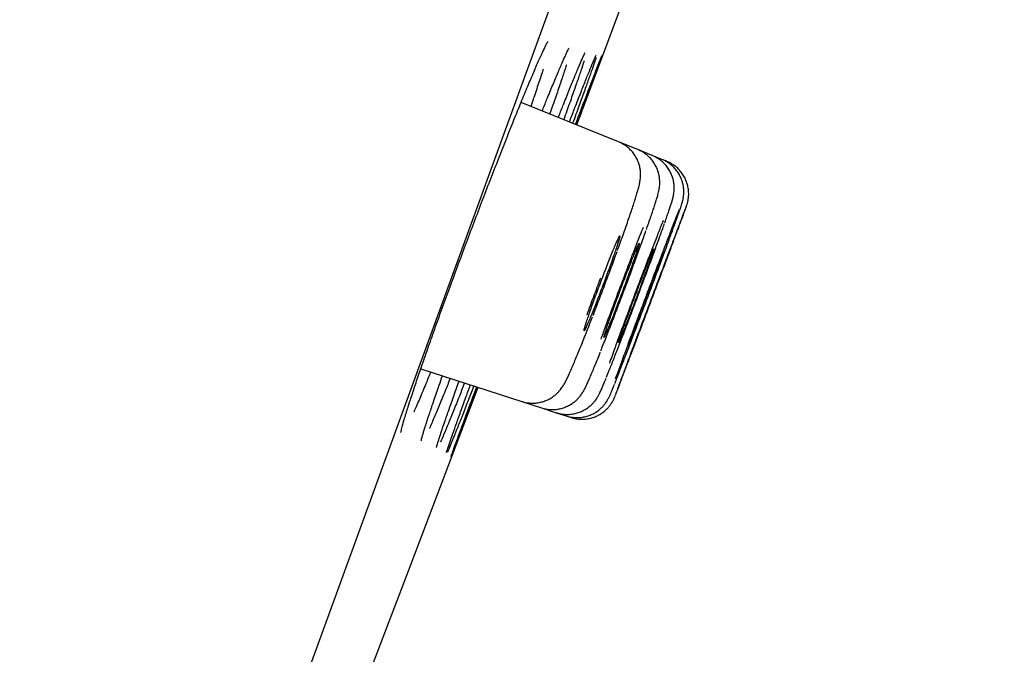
# Model space of a CAD drawing. Header units: millimetres. Extents: x 8 to 1091, y 12 to 2370.
# Tile 82 of 88: x 1027 to 1039, y 2236 to 2243. Entities that reach past the tile are written whole.
import ezdxf

# ---------------------------------------------------------------- set-up
doc = ezdxf.new("R2010")
doc.units = ezdxf.units.MM

msp = doc.modelspace()

# ---------------------------------------------------------------- linework, layer by layer
at = {"color": 7, "linetype": 'Continuous', "lineweight": 30}
for p, q in [((1054.735, 2301.877), (1019.421, 2204.854)), ((1034.262, 2241.946), (1033.151, 2242.395)), ((1034.481, 2241.857), (1034.262, 2241.946)), ((1034.646, 2241.791), (1034.481, 2241.857)), ((1034.756, 2241.746), (1034.646, 2241.791)), ((1034.811, 2241.724), (1034.756, 2241.746)), ((1032.009, 2239.359), (1033.158, 2238.986)), ((1033.158, 2238.986), (1033.384, 2238.912)), ((1033.384, 2238.912), (1033.553, 2238.857)), ((1033.553, 2238.857), (1033.666, 2238.821)), ((1033.666, 2238.821), (1033.722, 2238.802)), ((1032.074, 2238.744), (1032.076, 2238.749))]:
    msp.add_line(p, q, dxfattribs=at)
at = {"color": 7, "linetype": 'Continuous', "lineweight": 30, "flags": 128}
for points in [[(1033.786, 2242.138), (1034.524, 2244.113), (1035.672, 2247.206)], [(1030.741, 2234.099), (1031.899, 2237.136), (1032.661, 2239.147)]]:
    msp.add_lwpolyline(points, dxfattribs=at)
at = {"color": 7, "linetype": 'Continuous', "lineweight": 30}
msp.add_arc((1386.609, 2125.748), 395.3, 152.54464, 170.40143, dxfattribs=at)
for points, knots in [([(1033.305, 2242.762), (1033.309, 2242.771), (1033.324, 2242.807), (1033.348, 2242.861), (1033.376, 2242.924), (1033.401, 2242.978), (1033.422, 2243.022), (1033.438, 2243.054), (1033.45, 2243.076), (1033.456, 2243.087), (1033.46, 2243.092), (1033.459, 2243.091), (1033.459, 2243.091)], [0, 0, 0, 0, 0.045617, 0.183166, 0.319469, 0.453971, 0.585865, 0.713565, 0.822157, 0.917956, 0.99696, 1, 1, 1, 1]), ([(1033.643, 2242.901), (1033.65, 2242.914), (1033.662, 2242.943), (1033.677, 2242.975), (1033.689, 2242.998), (1033.696, 2243.011), (1033.699, 2243.016), (1033.698, 2243.015), (1033.698, 2243.015)], [0, 0, 0, 0, 0.209336, 0.444914, 0.648504, 0.829184, 0.977011, 1, 1, 1, 1]), ([(1033.859, 2242.917), (1033.863, 2242.926), (1033.871, 2242.943), (1033.877, 2242.956), (1033.881, 2242.962), (1033.88, 2242.961), (1033.88, 2242.961)], [0, 0, 0, 0, 0.380059, 0.698258, 0.953616, 1, 1, 1, 1]), ([(1033.392, 2242.297), (1033.409, 2242.341), (1033.452, 2242.448), (1033.513, 2242.596), (1033.574, 2242.742), (1033.619, 2242.847), (1033.64, 2242.894), (1033.647, 2242.91)], [0, 0, 0, 0, 0.159224, 0.396235, 0.634002, 0.871013, 1, 1, 1, 1]), ([(1033.575, 2242.223), (1033.593, 2242.269), (1033.637, 2242.379), (1033.697, 2242.53), (1033.757, 2242.677), (1033.807, 2242.797), (1033.843, 2242.882), (1033.858, 2242.915), (1033.863, 2242.927)], [0, 0, 0, 0, 0.1339945, 0.3227795, 0.5121663, 0.7009513, 0.8897554, 1, 1, 1, 1]), ([(1033.869, 2242.868), (1033.868, 2242.865), (1033.859, 2242.838), (1033.833, 2242.759), (1033.79, 2242.632), (1033.736, 2242.477), (1033.685, 2242.332), (1033.649, 2242.232), (1033.637, 2242.198)], [0, 0, 0, 0, 0.022268, 0.239493, 0.456027, 0.672514, 0.889693, 1, 1, 1, 1]), ([(1033.702, 2242.172), (1033.721, 2242.22), (1033.764, 2242.333), (1033.824, 2242.487), (1033.882, 2242.634), (1033.931, 2242.756), (1033.969, 2242.849), (1033.993, 2242.906), (1034, 2242.922), (1034.002, 2242.926)], [0, 0, 0, 0, 0.1231571, 0.2879847, 0.4533379, 0.6181654, 0.782993, 0.9483463, 1, 1, 1, 1]), ([(1034.006, 2242.907), (1034.005, 2242.904), (1033.999, 2242.886), (1033.978, 2242.824), (1033.943, 2242.723), (1033.897, 2242.594), (1033.842, 2242.439), (1033.789, 2242.293), (1033.752, 2242.192), (1033.739, 2242.157)], [0, 0, 0, 0, 0.037543, 0.211422, 0.385856, 0.559735, 0.733597, 0.908013, 1, 1, 1, 1]), ([(1033.771, 2242.144), (1033.79, 2242.194), (1033.834, 2242.309), (1033.893, 2242.464), (1033.949, 2242.612), (1033.996, 2242.734), (1034.033, 2242.83), (1034.059, 2242.896), (1034.074, 2242.932), (1034.076, 2242.936), (1034.076, 2242.936)], [0, 0, 0, 0, 0.1084, 0.248607, 0.389261, 0.529468, 0.669667, 0.810314, 0.950514, 1, 1, 1, 1]), ([(1034.076, 2242.932), (1034.075, 2242.93), (1034.073, 2242.923), (1034.058, 2242.882), (1034.031, 2242.807), (1033.993, 2242.704), (1033.946, 2242.576), (1033.889, 2242.422), (1033.835, 2242.276), (1033.797, 2242.174), (1033.784, 2242.139)], [0, 0, 0, 0, 0.0556159, 0.2000578, 0.3444927, 0.4893883, 0.6338233, 0.7782565, 0.9231503, 1, 1, 1, 1]), ([(1033.998, 2242.916), (1033.999, 2242.919), (1034.002, 2242.927), (1034.005, 2242.932), (1034.005, 2242.932), (1034.005, 2242.931)], [0, 0, 0, 0, 0.320262, 0.819163, 1, 1, 1, 1]), ([(1031.921, 2239.099), (1031.938, 2239.152), (1031.975, 2239.263), (1032.042, 2239.455), (1032.116, 2239.668), (1032.198, 2239.897), (1032.285, 2240.138), (1032.376, 2240.387), (1032.471, 2240.643), (1032.568, 2240.901), (1032.665, 2241.159), (1032.762, 2241.413), (1032.858, 2241.659), (1032.951, 2241.896), (1033.039, 2242.119), (1033.123, 2242.327), (1033.2, 2242.516), (1033.263, 2242.665), (1033.296, 2242.741), (1033.308, 2242.77)], [0, 0, 0, 0, 0.056284, 0.11681, 0.177145, 0.237479, 0.298007, 0.358341, 0.418665, 0.479181, 0.539505, 0.599835, 0.660357, 0.720688, 0.781044, 0.841592, 0.901948, 0.962338, 1, 1, 1, 1]), ([(1033.402, 2242.774), (1033.402, 2242.772), (1033.388, 2242.727), (1033.351, 2242.615), (1033.304, 2242.475), (1033.271, 2242.38), (1033.261, 2242.35)], [0, 0, 0, 0, 0.017606, 0.419718, 0.823113, 1, 1, 1, 1]), ([(1033.667, 2242.82), (1033.666, 2242.819), (1033.656, 2242.784), (1033.625, 2242.691), (1033.573, 2242.538), (1033.523, 2242.393), (1033.489, 2242.295), (1033.477, 2242.263)], [0, 0, 0, 0, 0.006045, 0.291088, 0.576033, 0.861887, 1, 1, 1, 1]), ([(1034.25, 2240.708), (1034.256, 2240.726), (1034.274, 2240.775), (1034.302, 2240.853), (1034.333, 2240.942), (1034.363, 2241.025), (1034.39, 2241.104), (1034.415, 2241.177), (1034.437, 2241.243), (1034.456, 2241.303), (1034.473, 2241.357), (1034.487, 2241.408), (1034.497, 2241.446), (1034.504, 2241.48), (1034.508, 2241.504), (1034.512, 2241.531), (1034.513, 2241.562), (1034.513, 2241.598), (1034.508, 2241.641), (1034.497, 2241.688), (1034.479, 2241.737), (1034.453, 2241.786), (1034.42, 2241.832), (1034.38, 2241.874), (1034.333, 2241.909), (1034.293, 2241.933), (1034.268, 2241.942), (1034.261, 2241.945)], [0, 0, 0, 0, 0.032335, 0.089281, 0.146678, 0.204451, 0.262521, 0.320847, 0.379476, 0.438537, 0.498264, 0.560953, 0.631807, 0.665028, 0.689754, 0.712333, 0.734104, 0.756108, 0.780288, 0.807072, 0.835594, 0.865212, 0.895573, 0.926403, 0.957515, 0.988785, 1, 1, 1, 1]), ([(1034.579, 2240.947), (1034.586, 2240.966), (1034.602, 2241.012), (1034.625, 2241.078), (1034.648, 2241.144), (1034.668, 2241.203), (1034.685, 2241.256), (1034.7, 2241.304), (1034.71, 2241.341), (1034.718, 2241.372), (1034.724, 2241.398), (1034.728, 2241.424), (1034.731, 2241.451), (1034.733, 2241.483), (1034.731, 2241.523), (1034.724, 2241.568), (1034.711, 2241.616), (1034.69, 2241.666), (1034.662, 2241.714), (1034.626, 2241.759), (1034.583, 2241.799), (1034.535, 2241.833), (1034.499, 2241.849), (1034.481, 2241.857)], [0, 0, 0, 0, 0.05294, 0.125694, 0.198676, 0.271975, 0.34561, 0.421639, 0.503919, 0.556714, 0.599394, 0.625542, 0.650784, 0.676053, 0.703964, 0.735807, 0.770423, 0.806744, 0.844302, 0.882677, 0.921555, 0.960729, 1, 1, 1, 1]), ([(1034.788, 2241.023), (1034.791, 2241.03), (1034.801, 2241.06), (1034.817, 2241.106), (1034.836, 2241.16), (1034.852, 2241.208), (1034.866, 2241.25), (1034.875, 2241.282), (1034.882, 2241.308), (1034.887, 2241.33), (1034.891, 2241.352), (1034.895, 2241.378), (1034.897, 2241.41), (1034.896, 2241.45), (1034.89, 2241.495), (1034.877, 2241.545), (1034.857, 2241.594), (1034.83, 2241.643), (1034.794, 2241.688), (1034.753, 2241.728), (1034.704, 2241.762), (1034.668, 2241.783), (1034.648, 2241.789), (1034.646, 2241.79)], [0, 0, 0, 0, 0.024968, 0.107997, 0.191032, 0.274643, 0.361587, 0.456392, 0.511308, 0.546341, 0.572663, 0.59846, 0.625423, 0.657082, 0.693599, 0.73286, 0.774173, 0.817044, 0.860924, 0.90542, 0.95028, 0.995343, 1, 1, 1, 1]), ([(1034.959, 2241.167), (1034.96, 2241.167), (1034.965, 2241.183), (1034.973, 2241.206), (1034.982, 2241.234), (1034.989, 2241.256), (1034.994, 2241.275), (1034.998, 2241.295), (1035.002, 2241.318), (1035.006, 2241.349), (1035.007, 2241.387), (1035.003, 2241.431), (1034.993, 2241.479), (1034.977, 2241.528), (1034.952, 2241.578), (1034.92, 2241.624), (1034.881, 2241.667), (1034.836, 2241.704), (1034.793, 2241.73), (1034.765, 2241.741), (1034.755, 2241.745)], [0, 0, 0, 0, 0.00408, 0.121256, 0.246369, 0.327843, 0.373729, 0.403927, 0.433854, 0.467287, 0.509062, 0.557335, 0.609025, 0.66436, 0.722446, 0.782285, 0.84319, 0.904734, 0.966644, 1, 1, 1, 1]), ([(1035.033, 2241.205), (1035.034, 2241.208), (1035.036, 2241.214), (1035.039, 2241.221), (1035.042, 2241.232), (1035.046, 2241.244), (1035.05, 2241.26), (1035.055, 2241.282), (1035.059, 2241.311), (1035.062, 2241.35), (1035.06, 2241.395), (1035.051, 2241.444), (1035.036, 2241.494), (1035.014, 2241.543), (1034.984, 2241.591), (1034.947, 2241.635), (1034.903, 2241.673), (1034.857, 2241.704), (1034.825, 2241.717), (1034.81, 2241.723)], [0, 0, 0, 0, 0.041306, 0.130339, 0.172156, 0.20146, 0.227358, 0.258005, 0.299752, 0.349984, 0.415298, 0.482574, 0.551561, 0.625202, 0.701425, 0.779213, 0.857936, 0.937206, 1, 1, 1, 1]), ([(1034.228, 2239.061), (1034.229, 2239.063), (1034.233, 2239.073), (1034.252, 2239.122), (1034.283, 2239.205), (1034.326, 2239.316), (1034.376, 2239.45), (1034.434, 2239.603), (1034.498, 2239.771), (1034.565, 2239.949), (1034.634, 2240.132), (1034.702, 2240.315), (1034.769, 2240.493), (1034.832, 2240.66), (1034.888, 2240.813), (1034.938, 2240.945), (1034.979, 2241.055), (1035.008, 2241.136), (1035.026, 2241.184), (1035.029, 2241.193), (1035.03, 2241.195)], [0, 0, 0, 0, 0.020044, 0.080048, 0.140053, 0.20006, 0.260068, 0.320078, 0.380089, 0.440102, 0.500115, 0.560129, 0.620142, 0.680153, 0.740164, 0.800172, 0.86018, 0.920184, 0.980189, 1, 1, 1, 1]), ([(1034.954, 2241.175), (1034.948, 2241.16), (1034.933, 2241.124), (1034.897, 2241.034), (1034.851, 2240.915), (1034.797, 2240.773), (1034.736, 2240.614), (1034.67, 2240.442), (1034.602, 2240.261), (1034.533, 2240.077), (1034.464, 2239.895), (1034.399, 2239.72), (1034.347, 2239.577), (1034.306, 2239.465), (1034.285, 2239.409), (1034.275, 2239.382)], [0, 0, 0, 0, 0.063639, 0.14688, 0.23012, 0.313366, 0.396612, 0.479858, 0.563104, 0.646344, 0.729584, 0.812816, 0.896048, 0.948024, 1, 1, 1, 1]), ([(1035.031, 2241.203), (1035.027, 2241.193), (1035.019, 2241.173), (1034.993, 2241.105), (1034.957, 2241.011), (1034.912, 2240.891), (1034.858, 2240.749), (1034.798, 2240.59), (1034.733, 2240.418), (1034.665, 2240.237), (1034.596, 2240.054), (1034.528, 2239.872), (1034.462, 2239.698), (1034.409, 2239.556), (1034.368, 2239.444), (1034.347, 2239.388), (1034.337, 2239.361)], [0, 0, 0, 0, 0.071125, 0.146948, 0.222775, 0.298601, 0.374432, 0.450263, 0.526098, 0.601932, 0.677768, 0.753603, 0.829437, 0.905271, 0.952635, 1, 1, 1, 1]), ([(1034.771, 2241.049), (1034.759, 2241.019), (1034.732, 2240.951), (1034.679, 2240.817), (1034.618, 2240.659), (1034.552, 2240.485), (1034.483, 2240.304), (1034.413, 2240.119), (1034.345, 2239.936), (1034.28, 2239.761), (1034.228, 2239.618), (1034.187, 2239.505), (1034.167, 2239.449), (1034.157, 2239.421)], [0, 0, 0, 0, 0.077792, 0.177529, 0.277267, 0.376995, 0.476724, 0.576434, 0.676144, 0.775836, 0.875527, 0.937763, 1, 1, 1, 1]), ([(1034.218, 2239.189), (1034.223, 2239.201), (1034.238, 2239.239), (1034.275, 2239.334), (1034.326, 2239.466), (1034.385, 2239.62), (1034.449, 2239.788), (1034.516, 2239.966), (1034.586, 2240.149), (1034.654, 2240.333), (1034.721, 2240.511), (1034.783, 2240.679), (1034.839, 2240.831), (1034.888, 2240.965), (1034.926, 2241.073), (1034.949, 2241.136), (1034.955, 2241.155), (1034.955, 2241.155)], [0, 0, 0, 0, 0.033312, 0.107532, 0.181752, 0.255975, 0.330199, 0.404421, 0.478643, 0.552859, 0.627074, 0.701283, 0.775491, 0.849693, 0.923895, 0.998095, 1, 1, 1, 1]), ([(1034.542, 2240.971), (1034.531, 2240.942), (1034.5, 2240.865), (1034.444, 2240.722), (1034.377, 2240.549), (1034.308, 2240.366), (1034.238, 2240.18), (1034.17, 2239.997), (1034.109, 2239.832), (1034.075, 2239.737), (1034.06, 2239.695)], [0, 0, 0, 0, 0.086906, 0.221747, 0.356556, 0.491365, 0.626129, 0.760893, 0.895618, 1, 1, 1, 1]), ([(1034.124, 2239.261), (1034.124, 2239.261), (1034.136, 2239.29), (1034.168, 2239.371), (1034.22, 2239.502), (1034.28, 2239.656), (1034.345, 2239.825), (1034.413, 2240.004), (1034.482, 2240.188), (1034.551, 2240.372), (1034.617, 2240.551), (1034.679, 2240.72), (1034.734, 2240.871), (1034.77, 2240.97), (1034.784, 2241.011), (1034.785, 2241.015)], [0, 0, 0, 0, 0.0016843, 0.091598, 0.1815115, 0.2714247, 0.3613379, 0.4512396, 0.5411413, 0.6310256, 0.7209099, 0.8107784, 0.9006469, 0.9905082, 1, 1, 1, 1]), ([(1034.214, 2240.669), (1034.222, 2240.692), (1034.238, 2240.738), (1034.256, 2240.793), (1034.269, 2240.836), (1034.277, 2240.864), (1034.279, 2240.877), (1034.275, 2240.875), (1034.265, 2240.857), (1034.25, 2240.825), (1034.229, 2240.778), (1034.205, 2240.72), (1034.176, 2240.649), (1034.145, 2240.57), (1034.112, 2240.485), (1034.077, 2240.395), (1034.043, 2240.303), (1034.009, 2240.212), (1033.977, 2240.125), (1033.948, 2240.043), (1033.923, 2239.97), (1033.901, 2239.907), (1033.885, 2239.857), (1033.874, 2239.819), (1033.869, 2239.797), (1033.869, 2239.789), (1033.875, 2239.797), (1033.887, 2239.821), (1033.904, 2239.859), (1033.926, 2239.91), (1033.953, 2239.973), (1033.982, 2240.047), (1034.014, 2240.129), (1034.048, 2240.216), (1034.083, 2240.307), (1034.117, 2240.399), (1034.15, 2240.489), (1034.184, 2240.582), (1034.203, 2240.638), (1034.214, 2240.669)], [0, 0, 0, 0, 0.026841, 0.053681, 0.080521, 0.107361, 0.134212, 0.161062, 0.187925, 0.214788, 0.241656, 0.268525, 0.29539, 0.322255, 0.349109, 0.375963, 0.402803, 0.429643, 0.456472, 0.483302, 0.510128, 0.536955, 0.563788, 0.590621, 0.617467, 0.644313, 0.671172, 0.698031, 0.724899, 0.751767, 0.778634, 0.805501, 0.83236, 0.859218, 0.886062, 0.912906, 0.939738, 0.96657, 1, 1, 1, 1]), ([(1034.059, 2239.562), (1034.059, 2239.562), (1034.077, 2239.607), (1034.12, 2239.715), (1034.185, 2239.882), (1034.254, 2240.063), (1034.324, 2240.247), (1034.393, 2240.432), (1034.459, 2240.613), (1034.52, 2240.78), (1034.559, 2240.888), (1034.574, 2240.933), (1034.574, 2240.933)], [0, 0, 0, 0, 0.000144, 0.125178, 0.250211, 0.37521, 0.500208, 0.625165, 0.750121, 0.875047, 0.999973, 1, 1, 1, 1]), ([(1034.433, 2240.588), (1034.441, 2240.61), (1034.457, 2240.656), (1034.476, 2240.71), (1034.489, 2240.752), (1034.497, 2240.78), (1034.499, 2240.793), (1034.496, 2240.79), (1034.487, 2240.772), (1034.472, 2240.74), (1034.453, 2240.693), (1034.429, 2240.634), (1034.401, 2240.565), (1034.37, 2240.486), (1034.337, 2240.401), (1034.303, 2240.311), (1034.269, 2240.22), (1034.235, 2240.13), (1034.204, 2240.044), (1034.175, 2239.963), (1034.149, 2239.89), (1034.127, 2239.828), (1034.111, 2239.778), (1034.099, 2239.741), (1034.093, 2239.719), (1034.093, 2239.712), (1034.099, 2239.721), (1034.11, 2239.744), (1034.126, 2239.782), (1034.148, 2239.833), (1034.173, 2239.896), (1034.202, 2239.97), (1034.234, 2240.051), (1034.267, 2240.138), (1034.302, 2240.229), (1034.336, 2240.32), (1034.369, 2240.409), (1034.402, 2240.501), (1034.422, 2240.557), (1034.433, 2240.588)], [0, 0, 0, 0, 0.026841, 0.053682, 0.080523, 0.107364, 0.134211, 0.161058, 0.187914, 0.214769, 0.24163, 0.268491, 0.295351, 0.322211, 0.349065, 0.375918, 0.402763, 0.429608, 0.456445, 0.483282, 0.510116, 0.53695, 0.563786, 0.590623, 0.617467, 0.644312, 0.671165, 0.698018, 0.724878, 0.751738, 0.778598, 0.805459, 0.832316, 0.859172, 0.886019, 0.912867, 0.939706, 0.966545, 1, 1, 1, 1]), ([(1034.597, 2240.526), (1034.605, 2240.549), (1034.621, 2240.594), (1034.64, 2240.648), (1034.654, 2240.689), (1034.662, 2240.717), (1034.665, 2240.729), (1034.662, 2240.726), (1034.654, 2240.708), (1034.64, 2240.676), (1034.621, 2240.629), (1034.597, 2240.57), (1034.57, 2240.501), (1034.54, 2240.422), (1034.507, 2240.338), (1034.474, 2240.249), (1034.439, 2240.158), (1034.406, 2240.068), (1034.374, 2239.982), (1034.345, 2239.902), (1034.319, 2239.83), (1034.297, 2239.769), (1034.28, 2239.719), (1034.268, 2239.683), (1034.262, 2239.661), (1034.261, 2239.654), (1034.266, 2239.663), (1034.277, 2239.687), (1034.292, 2239.725), (1034.313, 2239.776), (1034.338, 2239.839), (1034.367, 2239.912), (1034.398, 2239.993), (1034.431, 2240.08), (1034.465, 2240.17), (1034.499, 2240.26), (1034.532, 2240.349), (1034.565, 2240.44), (1034.585, 2240.496), (1034.597, 2240.526)], [0, 0, 0, 0, 0.026842, 0.053684, 0.080526, 0.107368, 0.134213, 0.161058, 0.187909, 0.214759, 0.241614, 0.268468, 0.295324, 0.322179, 0.349032, 0.375885, 0.402733, 0.429581, 0.456424, 0.483267, 0.510107, 0.536947, 0.563787, 0.590627, 0.61747, 0.644314, 0.671163, 0.698012, 0.724865, 0.751719, 0.778574, 0.80543, 0.832284, 0.859138, 0.885988, 0.912837, 0.939682, 0.966526, 1, 1, 1, 1]), ([(1033.971, 2239.964), (1033.994, 2240.023), (1034.04, 2240.143), (1034.11, 2240.33), (1034.18, 2240.516), (1034.223, 2240.636), (1034.245, 2240.695)], [0, 0, 0, 0, 0.250064, 0.500127, 0.750064, 1, 1, 1, 1]), ([(1034.774, 2240.683), (1034.774, 2240.683), (1034.773, 2240.683), (1034.765, 2240.665), (1034.752, 2240.633), (1034.734, 2240.586), (1034.711, 2240.528), (1034.684, 2240.458), (1034.654, 2240.38), (1034.622, 2240.296), (1034.589, 2240.207), (1034.555, 2240.117), (1034.521, 2240.028), (1034.489, 2239.942), (1034.46, 2239.862), (1034.434, 2239.791), (1034.411, 2239.729), (1034.394, 2239.68), (1034.381, 2239.644), (1034.374, 2239.622), (1034.374, 2239.62), (1034.374, 2239.619)], [0, 0, 0, 0, 0.0387, 0.092385, 0.146071, 0.199762, 0.253453, 0.307148, 0.360843, 0.414537, 0.468232, 0.521923, 0.575614, 0.6293, 0.682985, 0.736666, 0.790347, 0.844025, 0.897703, 0.951383, 1, 1, 1, 1]), ([(1034.829, 2240.662), (1034.829, 2240.662), (1034.829, 2240.662), (1034.821, 2240.644), (1034.809, 2240.611), (1034.791, 2240.564), (1034.769, 2240.506), (1034.742, 2240.436), (1034.713, 2240.358), (1034.681, 2240.274), (1034.648, 2240.185), (1034.614, 2240.095), (1034.58, 2240.006), (1034.548, 2239.921), (1034.519, 2239.841), (1034.492, 2239.77), (1034.47, 2239.709), (1034.451, 2239.66), (1034.438, 2239.624), (1034.431, 2239.603), (1034.43, 2239.601), (1034.43, 2239.6)], [0, 0, 0, 0, 0.038848, 0.092535, 0.146221, 0.19991, 0.2536, 0.307292, 0.360984, 0.414678, 0.468373, 0.522068, 0.575764, 0.629458, 0.683152, 0.736844, 0.790535, 0.844223, 0.897912, 0.951598, 1, 1, 1, 1]), ([(1034.055, 2240.391), (1034.039, 2240.347), (1033.999, 2240.242), (1033.946, 2240.098), (1033.912, 2240.004), (1033.899, 2239.968)], [0, 0, 0, 0, 0.303422, 0.736356, 1, 1, 1, 1]), ([(1033.159, 2238.987), (1033.164, 2238.985), (1033.187, 2238.976), (1033.232, 2238.969), (1033.29, 2238.965), (1033.346, 2238.97), (1033.398, 2238.982), (1033.446, 2239), (1033.489, 2239.022), (1033.526, 2239.047), (1033.557, 2239.074), (1033.582, 2239.099), (1033.602, 2239.123), (1033.618, 2239.145), (1033.631, 2239.165), (1033.644, 2239.186), (1033.658, 2239.212), (1033.674, 2239.245), (1033.695, 2239.288), (1033.718, 2239.341), (1033.744, 2239.4), (1033.772, 2239.467), (1033.802, 2239.54), (1033.834, 2239.617), (1033.867, 2239.699), (1033.901, 2239.785), (1033.934, 2239.869), (1033.956, 2239.926), (1033.966, 2239.952)], [0, 0, 0, 0, 0.008184, 0.040229, 0.070874, 0.100274, 0.128498, 0.155555, 0.181383, 0.205813, 0.228553, 0.249441, 0.269046, 0.288825, 0.310294, 0.335812, 0.369429, 0.421726, 0.484465, 0.544228, 0.607476, 0.668052, 0.72717, 0.785162, 0.842096, 0.897942, 0.954066, 1, 1, 1, 1]), ([(1033.384, 2238.914), (1033.398, 2238.909), (1033.431, 2238.899), (1033.485, 2238.893), (1033.542, 2238.893), (1033.596, 2238.902), (1033.646, 2238.917), (1033.692, 2238.937), (1033.732, 2238.961), (1033.767, 2238.987), (1033.795, 2239.014), (1033.818, 2239.039), (1033.835, 2239.062), (1033.849, 2239.082), (1033.86, 2239.1), (1033.871, 2239.119), (1033.883, 2239.142), (1033.897, 2239.172), (1033.915, 2239.212), (1033.937, 2239.262), (1033.961, 2239.319), (1033.988, 2239.383), (1034.016, 2239.454), (1034.039, 2239.509), (1034.052, 2239.543), (1034.054, 2239.549)], [0, 0, 0, 0, 0.029529, 0.06908, 0.106957, 0.143296, 0.178146, 0.21148, 0.243177, 0.272952, 0.30032, 0.324982, 0.347759, 0.370663, 0.395718, 0.425908, 0.466425, 0.530853, 0.608422, 0.682646, 0.761169, 0.836821, 0.910922, 0.983787, 1, 1, 1, 1]), ([(1034.275, 2239.382), (1034.26, 2239.339), (1034.24, 2239.285), (1034.227, 2239.247), (1034.224, 2239.24)], [0, 0, 0, 0, 0.8021514, 1, 1, 1, 1]), ([(1032.122, 2239.322), (1032.103, 2239.276), (1032.058, 2239.167), (1031.996, 2239.019), (1031.951, 2238.913), (1031.932, 2238.871), (1031.931, 2238.868)], [0, 0, 0, 0, 0.25733, 0.615239, 0.972013, 1, 1, 1, 1]), ([(1032.158, 2238.998), (1032.178, 2239.054), (1032.207, 2239.141), (1032.243, 2239.243), (1032.256, 2239.279)], [0, 0, 0, 0, 0.647349, 1, 1, 1, 1]), ([(1034.337, 2239.361), (1034.321, 2239.319), (1034.291, 2239.237), (1034.257, 2239.145), (1034.233, 2239.08), (1034.226, 2239.062), (1034.223, 2239.053)], [0, 0, 0, 0, 0.257407, 0.514814, 0.772222, 1, 1, 1, 1]), ([(1032.344, 2239.25), (1032.325, 2239.201), (1032.279, 2239.089), (1032.217, 2238.936), (1032.157, 2238.793), (1032.12, 2238.708), (1032.106, 2238.677), (1032.106, 2238.676)], [0, 0, 0, 0, 0.202069, 0.467723, 0.732533, 0.997423, 1, 1, 1, 1]), ([(1032.508, 2239.197), (1032.488, 2239.146), (1032.442, 2239.031), (1032.38, 2238.876), (1032.321, 2238.73), (1032.272, 2238.614), (1032.243, 2238.545), (1032.233, 2238.523), (1032.233, 2238.523)], [0, 0, 0, 0, 0.165736, 0.374412, 0.582425, 0.790467, 0.999172, 1, 1, 1, 1]), ([(1032.612, 2239.163), (1032.592, 2239.11), (1032.546, 2238.992), (1032.485, 2238.835), (1032.428, 2238.689), (1032.379, 2238.569), (1032.342, 2238.478), (1032.321, 2238.426), (1032.315, 2238.413), (1032.314, 2238.412)], [0, 0, 0, 0, 0.140628, 0.3106307, 0.4800931, 0.6495596, 0.8195665, 0.9890329, 1, 1, 1, 1]), ([(1032.343, 2238.931), (1032.363, 2238.987), (1032.394, 2239.076), (1032.431, 2239.18), (1032.445, 2239.218)], [0, 0, 0, 0, 0.635098, 1, 1, 1, 1]), ([(1032.658, 2239.148), (1032.638, 2239.093), (1032.592, 2238.974), (1032.532, 2238.815), (1032.476, 2238.669), (1032.43, 2238.549), (1032.393, 2238.454), (1032.368, 2238.39), (1032.355, 2238.357), (1032.354, 2238.354), (1032.353, 2238.354)], [0, 0, 0, 0, 0.121299, 0.264226, 0.406699, 0.549166, 0.692088, 0.834555, 0.977013, 1, 1, 1, 1]), ([(1032.469, 2238.885), (1032.489, 2238.941), (1032.521, 2239.03), (1032.56, 2239.136), (1032.574, 2239.175)], [0, 0, 0, 0, 0.625423, 1, 1, 1, 1]), ([(1032.537, 2238.861), (1032.558, 2238.916), (1032.591, 2239.006), (1032.631, 2239.112), (1032.646, 2239.152)], [0, 0, 0, 0, 0.6224636, 1, 1, 1, 1]), ([(1033.553, 2238.859), (1033.568, 2238.854), (1033.601, 2238.844), (1033.655, 2238.838), (1033.712, 2238.838), (1033.766, 2238.847), (1033.816, 2238.862), (1033.861, 2238.882), (1033.902, 2238.906), (1033.937, 2238.933), (1033.966, 2238.96), (1033.988, 2238.986), (1034.006, 2239.009), (1034.019, 2239.029), (1034.029, 2239.046), (1034.037, 2239.062), (1034.046, 2239.079), (1034.058, 2239.105), (1034.073, 2239.138), (1034.093, 2239.186), (1034.108, 2239.222), (1034.118, 2239.246), (1034.119, 2239.249)], [0, 0, 0, 0, 0.040175, 0.093145, 0.143859, 0.192495, 0.239115, 0.283685, 0.326062, 0.365923, 0.402612, 0.435233, 0.463919, 0.490891, 0.519399, 0.552251, 0.594762, 0.656998, 0.779758, 0.878587, 0.983531, 1, 1, 1, 1]), ([(1033.666, 2238.822), (1033.67, 2238.82), (1033.693, 2238.812), (1033.737, 2238.804), (1033.795, 2238.8), (1033.85, 2238.805), (1033.902, 2238.817), (1033.951, 2238.834), (1033.994, 2238.857), (1034.032, 2238.882), (1034.064, 2238.91), (1034.091, 2238.938), (1034.112, 2238.964), (1034.127, 2238.986), (1034.138, 2239.004), (1034.146, 2239.019), (1034.152, 2239.032), (1034.159, 2239.045), (1034.167, 2239.063), (1034.177, 2239.088), (1034.189, 2239.116), (1034.197, 2239.138), (1034.2, 2239.144)], [0, 0, 0, 0, 0.01296, 0.074897, 0.134074, 0.19078, 0.245147, 0.297193, 0.346836, 0.393878, 0.437928, 0.47819, 0.513288, 0.542693, 0.568873, 0.595881, 0.626956, 0.667466, 0.727247, 0.838478, 0.950145, 1, 1, 1, 1]), ([(1034.2, 2239.144), (1034.204, 2239.153), (1034.208, 2239.163), (1034.213, 2239.177), (1034.214, 2239.18)], [0, 0, 0, 0, 0.795375, 1, 1, 1, 1]), ([(1031.876, 2238.961), (1031.882, 2238.98), (1031.897, 2239.025), (1031.914, 2239.077), (1031.923, 2239.106)], [0, 0, 0, 0, 0.42368, 1, 1, 1, 1]), ([(1033.723, 2238.804), (1033.731, 2238.801), (1033.758, 2238.791), (1033.806, 2238.784), (1033.864, 2238.782), (1033.919, 2238.789), (1033.97, 2238.802), (1034.017, 2238.821), (1034.059, 2238.844), (1034.096, 2238.87), (1034.128, 2238.899), (1034.154, 2238.928), (1034.175, 2238.955), (1034.19, 2238.979), (1034.2, 2238.997), (1034.207, 2239.01), (1034.211, 2239.02), (1034.215, 2239.028), (1034.218, 2239.036), (1034.221, 2239.043), (1034.223, 2239.049), (1034.224, 2239.051)], [0, 0, 0, 0, 0.036096, 0.117455, 0.195252, 0.269816, 0.34128, 0.409641, 0.47477, 0.536413, 0.594155, 0.647322, 0.694642, 0.733559, 0.762805, 0.787135, 0.811859, 0.843311, 0.88797, 0.96167, 1, 1, 1, 1]), ([(1031.836, 2238.835), (1031.84, 2238.847), (1031.85, 2238.88), (1031.863, 2238.921), (1031.874, 2238.954), (1031.876, 2238.961)], [0, 0, 0, 0, 0.299208, 0.855849, 1, 1, 1, 1]), ([(1032.073, 2238.74), (1032.084, 2238.777), (1032.109, 2238.852), (1032.142, 2238.948), (1032.158, 2238.998)], [0, 0, 0, 0, 0.483117, 1, 1, 1, 1]), ([(1032.203, 2238.516), (1032.207, 2238.531), (1032.219, 2238.569), (1032.249, 2238.661), (1032.291, 2238.784), (1032.326, 2238.882), (1032.343, 2238.931)], [0, 0, 0, 0, 0.169439, 0.458372, 0.729186, 1, 1, 1, 1]), ([(1031.782, 2238.633), (1031.782, 2238.633), (1031.782, 2238.633), (1031.783, 2238.642), (1031.787, 2238.658), (1031.793, 2238.685), (1031.803, 2238.721), (1031.816, 2238.767), (1031.828, 2238.807), (1031.835, 2238.831), (1031.836, 2238.835)], [0, 0, 0, 0, 0.0612021, 0.1719435, 0.3040258, 0.4547711, 0.61917, 0.7921349, 0.9621563, 1, 1, 1, 1]), ([(1032.303, 2238.411), (1032.306, 2238.419), (1032.313, 2238.443), (1032.337, 2238.513), (1032.372, 2238.614), (1032.416, 2238.738), (1032.451, 2238.836), (1032.469, 2238.885)], [0, 0, 0, 0, 0.127932, 0.353558, 0.578466, 0.789233, 1, 1, 1, 1]), ([(1032.352, 2238.354), (1032.353, 2238.357), (1032.356, 2238.365), (1032.372, 2238.412), (1032.4, 2238.488), (1032.437, 2238.591), (1032.483, 2238.714), (1032.519, 2238.812), (1032.537, 2238.861)], [0, 0, 0, 0, 0.116377, 0.297546, 0.479294, 0.660463, 0.830232, 1, 1, 1, 1]), ([(1032.014, 2238.537), (1032.014, 2238.537), (1032.014, 2238.536), (1032.015, 2238.543), (1032.018, 2238.558), (1032.025, 2238.582), (1032.035, 2238.616), (1032.047, 2238.659), (1032.058, 2238.694), (1032.064, 2238.711)], [0, 0, 0, 0, 0.0457377, 0.1598887, 0.2988606, 0.4599158, 0.6370396, 0.8239806, 1, 1, 1, 1]), ([(1032.064, 2238.711), (1032.064, 2238.713), (1032.067, 2238.723), (1032.071, 2238.734), (1032.074, 2238.744)], [0, 0, 0, 0, 0.15304, 1, 1, 1, 1]), ([(1032.187, 2238.461), (1032.188, 2238.462), (1032.188, 2238.462), (1032.19, 2238.472), (1032.195, 2238.49), (1032.2, 2238.508), (1032.205, 2238.523), (1032.206, 2238.526)], [0, 0, 0, 0, 0.1463772, 0.36304, 0.6262982, 0.9266735, 1, 1, 1, 1]), ([(1032.301, 2238.403), (1032.301, 2238.403), (1032.301, 2238.403), (1032.303, 2238.409), (1032.305, 2238.417), (1032.306, 2238.421)], [0, 0, 0, 0, 0.163384, 0.575992, 1, 1, 1, 1])]:
    msp.add_open_spline(points, degree=3, knots=knots, dxfattribs=at)

doc.saveas('drawing.dxf')
